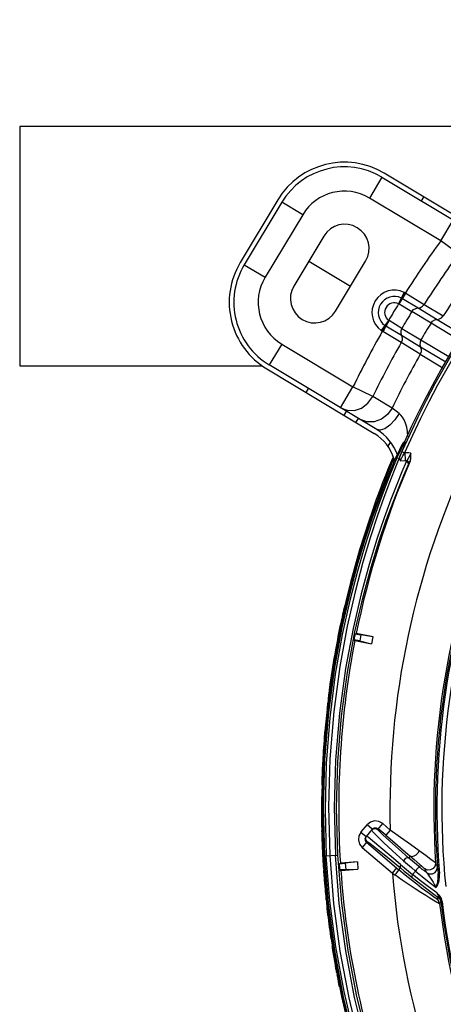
# Model space of a CAD drawing. Extents: x 40.7 to 137.4, y -250.8 to -221.5.
# Tile 30 of 256: x 56.232 to 56.338, y -237.632 to -237.385. Entities that reach past the tile are written whole.
import ezdxf

# ---------------------------------------------------------------- set-up
doc = ezdxf.new("R2010")
doc.units = 0
doc.header["$MEASUREMENT"] = 0
doc.layers.get('0').update_dxf_attribs({"linetype": 'CONTINUOUS'})

msp = doc.modelspace()

# ---------------------------------------------------------------- linework, layer by layer
at = {"color": 5}
for p, q in [((56.38804883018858, -237.4117719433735), (56.23196558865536, -237.4117719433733)), ((56.23196558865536, -237.4117719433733), (56.23196558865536, -237.4717719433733)), ((56.23196558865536, -237.4717719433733), (56.29278853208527, -237.4717719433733))]:
    msp.add_line(p, q, dxfattribs=at)
at = {"color": 6, "linetype": 'Continuous'}
for p, q in [((56.35046702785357, -237.4396947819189), (56.32349265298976, -237.4234869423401)), ((56.3228953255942, -237.4244810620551), (56.31975149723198, -237.4297132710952)), ((56.3228953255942, -237.4244810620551), (56.34986971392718, -237.4406889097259)), ((56.29677309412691, -237.4301488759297), (56.28734160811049, -237.4458455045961)), ((56.29776721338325, -237.430746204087), (56.28833572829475, -237.4464428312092)), ((56.30299942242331, -237.433890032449), (56.29776721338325, -237.430746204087)), ((56.33763937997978, -237.4404613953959), (56.31975149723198, -237.4297132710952)), ((56.33279685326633, -237.4304305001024), (56.33339418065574, -237.4294363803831)), ((56.30299942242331, -237.433890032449), (56.29356793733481, -237.4495866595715)), ((56.33763937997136, -237.4404613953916), (56.34078320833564, -237.4352291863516)), ((56.30833492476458, -237.4392322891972), (56.30078973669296, -237.4517895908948)), ((56.34211131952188, -237.4437181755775), (56.3376393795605, -237.4404613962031)), ((56.30456233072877, -237.445510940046), (56.31502674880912, -237.4517985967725)), ((56.31125415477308, -237.4580772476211), (56.31879934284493, -237.4455199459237)), ((56.28833572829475, -237.4464428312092), (56.29356793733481, -237.4495866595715)), ((56.32708943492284, -237.4562084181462), (56.3284859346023, -237.4533606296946)), ((56.32888714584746, -237.4535781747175), (56.32877236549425, -237.4535103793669)), ((56.3280623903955, -237.454931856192), (56.33196814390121, -237.4572630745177)), ((56.32888714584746, -237.4535781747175), (56.33351016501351, -237.4563691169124)), ((56.3272189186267, -237.4562751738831), (56.33042269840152, -237.4581809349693)), ((56.3352152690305, -237.4610601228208), (56.33042286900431, -237.4581808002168)), ((56.33196849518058, -237.4572631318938), (56.33676082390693, -237.4601426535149)), ((56.33351013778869, -237.4563691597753), (56.33830346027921, -237.4592496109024)), ((56.32458356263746, -237.4603790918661), (56.32272481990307, -237.4629491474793)), ((56.32788998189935, -237.4623960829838), (56.32470320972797, -237.4604620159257)), ((56.33676111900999, -237.4601428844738), (56.34321120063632, -237.4640425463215)), ((56.3229913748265, -237.4631315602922), (56.32310502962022, -237.4632010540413)), ((56.32385313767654, -237.4617994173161), (56.32299137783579, -237.4631315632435)), ((56.32773972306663, -237.4659727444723), (56.32310502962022, -237.4632010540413)), ((56.32780510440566, -237.4641915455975), (56.32391321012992, -237.4618371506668)), ((56.32788998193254, -237.4623960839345), (56.33268223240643, -237.4652758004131)), ((56.34232143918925, -237.4653582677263), (56.33521557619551, -237.4610603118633)), ((56.33259770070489, -237.4670713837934), (56.32780531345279, -237.4641918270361)), ((56.3326824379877, -237.4652761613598), (56.33965240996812, -237.4694364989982)), ((56.29774469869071, -237.4663387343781), (56.29460087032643, -237.4715709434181)), ((56.29774469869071, -237.4663387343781), (56.31563258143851, -237.4770868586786)), ((56.33253335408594, -237.4688526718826), (56.32773974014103, -237.4659727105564)), ((56.33893082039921, -237.4708531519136), (56.33259806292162, -237.4670715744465)), ((56.33253337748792, -237.4688526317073), (56.33820389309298, -237.4722802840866)), ((56.29400354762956, -237.4725650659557), (56.32097791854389, -237.4887729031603)), ((56.32157525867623, -237.4877787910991), (56.29460087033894, -237.4715709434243)), ((56.30390507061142, -237.4785145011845), (56.30450239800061, -237.4775203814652)), ((56.3124887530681, -237.4823190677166), (56.31563258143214, -237.4770868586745)), ((56.32060759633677, -237.4795063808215), (56.31563258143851, -237.4770868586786)), ((56.32542401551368, -237.4823868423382), (56.32060758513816, -237.4795063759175)), ((56.31248874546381, -237.4823190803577), (56.31418761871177, -237.4829582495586)), ((56.31338230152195, -237.4842089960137), (56.31397962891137, -237.4832148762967)), ((56.31637494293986, -237.4860071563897), (56.31697227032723, -237.4850130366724)), ((56.3250417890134, -237.490901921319), (56.32439175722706, -237.4919837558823)), ((56.32725299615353, -237.4930107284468), (56.32624323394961, -237.4951473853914)), ((56.32651679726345, -237.4945702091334), (56.32735927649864, -237.4927928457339)), ((56.32667028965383, -237.4949446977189), (56.32777790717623, -237.4925476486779)), ((56.32724050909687, -237.4930371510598), (56.3271120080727, -237.4932849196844)), ((56.32735927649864, -237.4927928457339), (56.32738437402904, -237.4927422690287)), ((56.32822576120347, -237.4924614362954), (56.32738279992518, -237.494568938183)), ((56.32738437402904, -237.4927422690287), (56.32805473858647, -237.4914874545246)), ((56.32777790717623, -237.4925476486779), (56.32845906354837, -237.4912397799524)), ((56.328250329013, -237.491143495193), (56.32788815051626, -237.4917884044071)), ((56.32805473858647, -237.4914874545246), (56.32825754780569, -237.4911309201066)), ((56.32869336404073, -237.4912328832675), (56.32822576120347, -237.4924614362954)), ((56.32842007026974, -237.4909622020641), (56.32825848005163, -237.491129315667)), ((56.32865482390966, -237.4908877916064), (56.32842007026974, -237.4909622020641)), ((56.32845906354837, -237.4912397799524), (56.3286528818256, -237.4908878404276)), ((56.32875051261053, -237.4908827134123), (56.32861391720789, -237.4908898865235)), ((56.32877871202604, -237.4908812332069), (56.32869336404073, -237.4912328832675)), ((56.325537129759, -237.4950171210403), (56.32504180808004, -237.4962108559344)), ((56.325386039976, -237.4963368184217), (56.32587488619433, -237.495158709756)), ((56.32556717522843, -237.4949417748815), (56.325537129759, -237.4950171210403)), ((56.32590441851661, -237.4950846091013), (56.32556717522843, -237.4949417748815)), ((56.32667029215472, -237.4949446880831), (56.3257566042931, -237.4971078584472)), ((56.32587488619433, -237.495158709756), (56.32590441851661, -237.4950846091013)), ((56.32610876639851, -237.4954502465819), (56.32624273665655, -237.4951475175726)), ((56.32648865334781, -237.494629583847), (56.32693201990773, -237.4936559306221)), ((56.32667028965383, -237.4949446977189), (56.32724341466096, -237.4949146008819)), ((56.3271120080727, -237.4932849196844), (56.32669744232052, -237.4941862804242)), ((56.32705829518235, -237.4953765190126), (56.32696831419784, -237.4955895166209)), ((56.32724340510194, -237.494914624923), (56.32705829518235, -237.4953765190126)), ((56.32738279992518, -237.494568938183), (56.32724341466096, -237.4949146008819)), ((56.32738318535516, -237.4945665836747), (56.32755208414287, -237.4941683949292)), ((56.32791637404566, -237.4933241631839), (56.32858782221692, -237.4936171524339)), ((56.32816253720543, -237.4943605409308), (56.32861269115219, -237.4935821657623)), ((56.32861269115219, -237.4935821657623), (56.32871522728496, -237.4955386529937)), ((56.32946409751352, -237.4950626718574), (56.32914416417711, -237.4956128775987)), ((56.32472227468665, -237.496987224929), (56.32430986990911, -237.4980002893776)), ((56.32466137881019, -237.4981079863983), (56.32507029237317, -237.4971038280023)), ((56.3257566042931, -237.4971078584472), (56.32466520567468, -237.4997883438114)), ((56.32504180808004, -237.4962108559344), (56.32472227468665, -237.496987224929)), ((56.32584657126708, -237.4960542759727), (56.32478837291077, -237.4985752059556)), ((56.32507029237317, -237.4971038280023), (56.325386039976, -237.4963368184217)), ((56.32696831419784, -237.4955895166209), (56.32596861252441, -237.4980369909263)), ((56.32748099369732, -237.4956034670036), (56.32871522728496, -237.4955386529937)), ((56.32898220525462, -237.495863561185), (56.32789014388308, -237.4984093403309)), ((56.32925503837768, -237.4959568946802), (56.32898219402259, -237.4958633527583)), ((56.32956901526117, -237.4965759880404), (56.32967109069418, -237.4963490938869)), ((56.329961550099, -237.4956998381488), (56.32967109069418, -237.4963490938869)), ((56.32430986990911, -237.4980002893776), (56.32378933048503, -237.4992983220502)), ((56.32414512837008, -237.4993947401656), (56.32466137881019, -237.4981079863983)), ((56.3149859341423, -237.5261975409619), (56.31381890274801, -237.5309041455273)), ((56.31381890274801, -237.5309041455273), (56.31266417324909, -237.5360520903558)), ((56.31483141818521, -237.5306614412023), (56.3129462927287, -237.5392382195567)), ((56.31304602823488, -237.5360170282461), (56.31419952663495, -237.5308862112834)), ((56.31285226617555, -237.537419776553), (56.31099192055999, -237.5474751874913)), ((56.31266417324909, -237.5360520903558), (56.31154163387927, -237.5416985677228)), ((56.31192599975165, -237.5416348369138), (56.31304602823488, -237.5360170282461)), ((56.3129462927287, -237.5392382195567), (56.31119452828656, -237.5491969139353)), ((56.31613290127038, -237.5390323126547), (56.31645537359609, -237.538943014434)), ((56.31613290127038, -237.5390323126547), (56.3176336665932, -237.5393238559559)), ((56.32065813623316, -237.5397594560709), (56.31645537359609, -237.538943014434)), ((56.3176336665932, -237.5393238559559), (56.31734134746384, -237.5408286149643)), ((56.32065204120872, -237.5397908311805), (56.3176336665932, -237.5393238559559)), ((56.32065204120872, -237.5397908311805), (56.3203150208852, -237.5415256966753)), ((56.31154163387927, -237.5416985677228), (56.31047264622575, -237.5479455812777)), ((56.31085920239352, -237.5478448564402), (56.31192599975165, -237.5416348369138)), ((56.31583435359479, -237.5405358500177), (56.31609871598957, -237.5407391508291)), ((56.31734134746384, -237.5408286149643), (56.31583435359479, -237.5405358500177)), ((56.31609871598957, -237.5407391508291), (56.32030892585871, -237.5415570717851)), ((56.31734134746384, -237.5408286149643), (56.32031502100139, -237.5415256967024)), ((56.31047264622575, -237.5479455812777), (56.30949396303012, -237.5548945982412)), ((56.3098797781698, -237.5547614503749), (56.31085920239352, -237.5478448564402)), ((56.3090362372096, -237.562556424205), (56.3098797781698, -237.5547614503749)), ((56.30949396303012, -237.5548945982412), (56.30866587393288, -237.5625853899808)), ((56.3089799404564, -237.5591003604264), (56.30897901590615, -237.5591101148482)), ((56.30866587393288, -237.5625853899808), (56.30807414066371, -237.5708013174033)), ((56.30843650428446, -237.570883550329), (56.3090362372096, -237.562556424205)), ((56.30807414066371, -237.5708013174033), (56.30777819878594, -237.5792865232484)), ((56.3081439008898, -237.5793233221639), (56.30843650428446, -237.570883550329)), ((56.30848718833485, -237.5706387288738), (56.30814430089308, -237.5827762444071)), ((56.3078176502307, -237.5758900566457), (56.30780102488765, -237.5765148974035)), ((56.30777819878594, -237.5792865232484), (56.30780359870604, -237.587877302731)), ((56.30816928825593, -237.587848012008), (56.3081439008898, -237.5793233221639)), ((56.30814430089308, -237.5827762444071), (56.30845112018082, -237.5947330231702)), ((56.30771137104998, -237.5858453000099), (56.30772511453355, -237.5866322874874)), ((56.30772048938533, -237.5854978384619), (56.30772311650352, -237.5858451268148)), ((56.30780359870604, -237.587877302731), (56.30815323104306, -237.59641934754)), ((56.3085188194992, -237.5963974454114), (56.30816928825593, -237.587848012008)), ((56.3085188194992, -237.5963974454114), (56.30815323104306, -237.59641934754)), ((56.30815323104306, -237.59641934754), (56.30882838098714, -237.6049669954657)), ((56.30845071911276, -237.594733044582), (56.31182076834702, -237.5945563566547)), ((56.30919011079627, -237.6049030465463), (56.3085188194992, -237.5963974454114)), ((56.30982319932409, -237.6060436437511), (56.30893838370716, -237.5947077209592)), ((56.31217044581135, -237.5967252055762), (56.31245881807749, -237.5965554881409)), ((56.31217044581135, -237.5967252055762), (56.31369553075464, -237.5966183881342)), ((56.31672968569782, -237.5962563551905), (56.31245881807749, -237.5965554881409)), ((56.31673191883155, -237.5962882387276), (56.31369553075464, -237.5966183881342)), ((56.31369553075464, -237.5966183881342), (56.31380263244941, -237.5981475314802)), ((56.31673191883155, -237.5962882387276), (56.31685539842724, -237.5980512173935)), ((56.31380263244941, -237.5981475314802), (56.31227121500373, -237.5982547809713)), ((56.31227121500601, -237.5982547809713), (56.3125791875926, -237.5983827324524)), ((56.3125791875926, -237.5983827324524), (56.31685763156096, -237.5980831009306)), ((56.31380263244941, -237.5981475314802), (56.3168553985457, -237.5980512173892)), ((56.30867615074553, -237.6038291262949), (56.30870699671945, -237.6041749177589)), ((56.30869535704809, -237.6041760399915), (56.30877294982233, -237.6049585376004)), ((56.30882838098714, -237.6049669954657), (56.30982320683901, -237.6134512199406)), ((56.31018817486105, -237.6134169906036), (56.30919011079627, -237.6049030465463)), ((56.30982320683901, -237.6134512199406), (56.31112438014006, -237.6218128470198)), ((56.31149193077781, -237.6217885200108), (56.31018817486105, -237.6134169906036)), ((56.31112438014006, -237.6218128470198), (56.31271782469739, -237.6300258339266)), ((56.31305697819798, -237.6298601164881), (56.31149193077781, -237.6217885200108)), ((56.31271782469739, -237.6300258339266), (56.31448934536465, -237.6376764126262)), ((56.31479428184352, -237.6373856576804), (56.31305697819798, -237.6298601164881))]:
    msp.add_line(p, q, dxfattribs=at)
at = {"color": 155}
for p, q in [((56.31765396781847, -237.5887040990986), (56.31923517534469, -237.5869155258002)), ((56.32304788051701, -237.5866331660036), (56.32179678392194, -237.5881055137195)), ((56.32311197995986, -237.586656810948), (56.32496334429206, -237.5883091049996)), ((56.31762947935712, -237.5887677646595), (56.31893191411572, -237.5898744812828)), ((56.32047819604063, -237.5880547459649), (56.31893191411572, -237.5898744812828)), ((56.32047819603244, -237.5880547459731), (56.31917576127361, -237.5869480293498)), ((56.32059724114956, -237.5886875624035), (56.32033416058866, -237.5882241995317)), ((56.32033418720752, -237.5882242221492), (56.3207927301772, -237.5879131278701)), ((56.32047819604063, -237.5880547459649), (56.32092056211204, -237.5877490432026)), ((56.32092056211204, -237.5877490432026), (56.32145611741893, -237.5877054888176)), ((56.32145611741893, -237.5877054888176), (56.32194133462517, -237.587935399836)), ((56.32385837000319, -237.5895643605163), (56.32194133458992, -237.5879353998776)), ((56.32496491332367, -237.588262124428), (56.32385837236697, -237.5895643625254)), ((56.31918363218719, -237.5911807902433), (56.31794375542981, -237.5926399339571)), ((56.31870162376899, -237.5903603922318), (56.31893191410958, -237.5898744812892)), ((56.31874508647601, -237.5908959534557), (56.31870162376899, -237.5903603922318)), ((56.31905030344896, -237.591337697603), (56.31874508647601, -237.5908959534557)), ((56.31905030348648, -237.5913376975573), (56.32717215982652, -237.5982387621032)), ((56.3194494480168, -237.5900459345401), (56.31906469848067, -237.5897182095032)), ((56.32054581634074, -237.5909741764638), (56.3194494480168, -237.5900459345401)), ((56.31794364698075, -237.5926398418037), (56.32552368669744, -237.599080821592)), ((56.32967480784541, -237.5952935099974), (56.33003857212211, -237.5948654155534)), ((56.33099785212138, -237.5956943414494), (56.33242701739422, -237.5969207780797)), ((56.33682298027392, -237.5975004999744), (56.33637675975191, -237.5965135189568)), ((56.32552368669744, -237.59908082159), (56.32663023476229, -237.5977785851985)), ((56.32552368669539, -237.59908082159), (56.32615779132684, -237.5995336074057)), ((56.32717215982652, -237.5982387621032), (56.32755399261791, -237.5977894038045)), ((56.33056244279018, -237.5994055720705), (56.33130874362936, -237.5985588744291)), ((56.33360147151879, -237.5979625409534), (56.33405548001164, -237.5989643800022)), ((56.33689266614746, -237.5981096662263), (56.33699803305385, -237.5992190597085)), ((56.33735142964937, -237.5991897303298), (56.33699803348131, -237.5992190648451)), ((56.33257030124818, -237.600986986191), (56.33056244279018, -237.5994055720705)), ((56.33483332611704, -237.6035475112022), (56.33702872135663, -237.605168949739)), ((56.33674098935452, -237.6041910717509), (56.336654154, -237.6040612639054)), ((56.33677688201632, -237.6041687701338), (56.33665700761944, -237.6040635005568)), ((56.33703029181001, -237.6051700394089), (56.33667038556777, -237.6055753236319)), ((56.33735108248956, -237.6067440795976), (56.33771057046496, -237.6063404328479)), ((56.33799663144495, -237.6061614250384), (56.33770337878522, -237.6061963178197))]:
    msp.add_line(p, q, dxfattribs=at)
at = {"color": 6, "linetype": 'Continuous'}
for points in [[(56.32806397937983, -237.4549278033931), (56.32824403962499, -237.4545642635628), (56.32849369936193, -237.4540687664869), (56.32877236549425, -237.4535103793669)], [(56.32877236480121, -237.4535103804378), (56.32867774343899, -237.4534587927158), (56.32858223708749, -237.4534088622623), (56.32848585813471, -237.4533605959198)], [(56.32721890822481, -237.4562751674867), (56.32754209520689, -237.4557444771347), (56.32783455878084, -237.4552785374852), (56.3280623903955, -237.454931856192)], [(56.32778786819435, -237.4547846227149), (56.32788007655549, -237.4548311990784), (56.32797141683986, -237.4548802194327), (56.32806226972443, -237.4549320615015)], [(56.32806168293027, -237.4549313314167), (56.3282792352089, -237.4545854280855), (56.32856597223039, -237.4541156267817), (56.32888745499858, -237.4535783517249)], [(56.32708952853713, -237.4562084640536), (56.32713297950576, -237.4562286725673), (56.32717610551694, -237.4562509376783), (56.3272189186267, -237.4562751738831)], [(56.33042286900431, -237.4581808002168), (56.33083376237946, -237.457700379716), (56.3313681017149, -237.4573806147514), (56.33196849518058, -237.4572631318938)], [(56.3319683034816, -237.4572631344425), (56.33255704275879, -237.4571521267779), (56.33309228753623, -237.4568418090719), (56.33351013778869, -237.4563691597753)], [(56.32470332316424, -237.4604620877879), (56.32438368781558, -237.4610012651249), (56.32410959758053, -237.4614782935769), (56.32391333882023, -237.4618369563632)], [(56.32470320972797, -237.4604620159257), (56.32466168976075, -237.4604355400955), (56.32462178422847, -237.460407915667), (56.3245835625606, -237.4603790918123)], [(56.3352152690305, -237.4610601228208), (56.33562649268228, -237.4605796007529), (56.33616108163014, -237.4602599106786), (56.33676082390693, -237.4601426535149)], [(56.33676120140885, -237.4601426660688), (56.33735049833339, -237.4600322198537), (56.33788578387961, -237.4597222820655), (56.33830346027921, -237.4592496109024)], [(56.32272481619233, -237.4629491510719), (56.32281260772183, -237.4630114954), (56.32290147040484, -237.4630723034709), (56.32299137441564, -237.4631315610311)], [(56.32388351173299, -237.4618183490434), (56.3237099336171, -237.462191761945), (56.32342923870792, -237.4626647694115), (56.32310473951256, -237.4632008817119)], [(56.32391333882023, -237.4618369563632), (56.3238183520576, -237.4617770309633), (56.32373245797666, -237.4617193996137), (56.32365420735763, -237.4616641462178)], [(56.32788998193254, -237.4623960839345), (56.32765865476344, -237.4629846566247), (56.32762718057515, -237.4636065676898), (56.32780531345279, -237.4641918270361)], [(56.32780517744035, -237.4641915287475), (56.32798409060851, -237.4647638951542), (56.32796137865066, -237.4653821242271), (56.32773974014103, -237.4659727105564)], [(56.33268223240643, -237.4652758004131), (56.33245090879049, -237.4658646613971), (56.33241960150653, -237.4664866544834), (56.33259770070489, -237.4670713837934)], [(56.33259779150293, -237.4670715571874), (56.33277742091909, -237.4676441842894), (56.33275485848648, -237.4682621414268), (56.33253335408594, -237.4688526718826)], [(56.31418761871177, -237.4829582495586), (56.31597659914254, -237.4829785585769), (56.31777464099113, -237.4823879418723), (56.31939050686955, -237.4811969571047), (56.32060758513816, -237.4795063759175)], [(56.32542401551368, -237.4823868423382), (56.32426893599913, -237.4840188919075), (56.32276260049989, -237.4851839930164), (56.32097740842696, -237.4858368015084), (56.31908031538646, -237.4858633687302), (56.31730007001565, -237.4852100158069)], [(56.3272094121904, -237.4837452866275), (56.32648110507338, -237.4831897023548), (56.32542398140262, -237.4823868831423)], [(56.32720938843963, -237.4837452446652), (56.32611459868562, -237.4853616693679), (56.32487852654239, -237.4866840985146), (56.3236271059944, -237.4875799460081), (56.32248711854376, -237.487958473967), (56.32157516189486, -237.4877786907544)], [(56.32940278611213, -237.4895589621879), (56.32940286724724, -237.4895374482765), (56.32930846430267, -237.4882825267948), (56.3291205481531, -237.4871659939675), (56.32884684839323, -237.4861893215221), (56.32849822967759, -237.4853587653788), (56.32809487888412, -237.4846797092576), (56.32765825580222, -237.4841476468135), (56.3272094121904, -237.4837452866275)], [(56.32583977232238, -237.4960690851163), (56.32597577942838, -237.4957547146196), (56.32610876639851, -237.4954502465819)], [(56.32624273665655, -237.4951475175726), (56.32632467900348, -237.4950355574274), (56.32647677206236, -237.4949569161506), (56.32667029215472, -237.4949446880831)], [(56.32738253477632, -237.4945638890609), (56.32731685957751, -237.4948780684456), (56.32735276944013, -237.495227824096), (56.32748099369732, -237.4956034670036)], [(56.32748099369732, -237.4956034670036), (56.32779193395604, -237.4950274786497), (56.32816253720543, -237.4943605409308)], [(56.32755208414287, -237.4941683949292), (56.32772919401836, -237.493755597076), (56.32791634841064, -237.4933242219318)], [(56.33015819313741, -237.4937404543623), (56.32960702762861, -237.4936538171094), (56.32909062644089, -237.4936142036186), (56.32859175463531, -237.4936078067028)], [(56.33015819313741, -237.4937404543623), (56.32980405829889, -237.4944302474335), (56.32946409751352, -237.4950626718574)], [(56.32996148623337, -237.4957000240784), (56.3301218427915, -237.4951172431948), (56.33017256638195, -237.4944619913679), (56.33015819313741, -237.4937404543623)], [(56.311821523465, -237.5945563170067), (56.31152140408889, -237.5827824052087), (56.31184989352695, -237.5711350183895), (56.31278170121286, -237.559690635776), (56.31425923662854, -237.548660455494), (56.3161334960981, -237.5385069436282), (56.31815589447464, -237.5297563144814), (56.32018957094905, -237.5222902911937), (56.32215667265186, -237.515922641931), (56.323999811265, -237.5105216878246), (56.32568242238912, -237.5059721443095), (56.32718132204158, -237.5021782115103), (56.32848100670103, -237.4990643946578), (56.32956901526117, -237.4965759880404)], [(56.32871536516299, -237.4955386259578), (56.32885975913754, -237.4955549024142), (56.32900293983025, -237.4955809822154), (56.32914416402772, -237.4956128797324)], [(56.32871536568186, -237.495538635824), (56.32879006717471, -237.4956464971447), (56.32888326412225, -237.495757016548), (56.32898220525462, -237.495863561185)], [(56.32914416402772, -237.4956128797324), (56.32909189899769, -237.4956920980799), (56.32903783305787, -237.4957757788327), (56.32898220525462, -237.4958635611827)], [(56.32914413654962, -237.4956132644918), (56.32940213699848, -237.4957158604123), (56.3295982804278, -237.4958985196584), (56.32969470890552, -237.4961244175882), (56.32967108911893, -237.4963490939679)], [(56.32956901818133, -237.4965759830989), (56.32958398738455, -237.4963562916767), (56.32947073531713, -237.4961341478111), (56.32925503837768, -237.4959568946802)], [(56.32596861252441, -237.4980369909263), (56.32476776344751, -237.5011102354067), (56.32335886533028, -237.5048667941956), (56.32176128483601, -237.5093764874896), (56.32000006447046, -237.5147343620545), (56.31810714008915, -237.5210552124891), (56.31613715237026, -237.5284692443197), (56.31416951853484, -237.5371349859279), (56.31231678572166, -237.5472636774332), (56.31080606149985, -237.5585533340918), (56.30983949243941, -237.5703978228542), (56.30949696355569, -237.5824790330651), (56.30980504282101, -237.5946622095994)], [(56.32789014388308, -237.4984093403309), (56.32660049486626, -237.5015471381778), (56.32511644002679, -237.5053485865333), (56.32344997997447, -237.5098942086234), (56.32162299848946, -237.5152791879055), (56.31967164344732, -237.521614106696), (56.31765179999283, -237.5290259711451), (56.31564166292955, -237.5376804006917), (56.31375841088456, -237.5477678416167), (56.31223086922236, -237.5589771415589), (56.31125611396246, -237.5707047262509), (56.31090974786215, -237.5826204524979), (56.31121204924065, -237.5945883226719)], [(56.32478837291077, -237.4985752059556), (56.32353749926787, -237.5016665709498), (56.3220978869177, -237.5054156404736), (56.32047928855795, -237.509902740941), (56.31870295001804, -237.5152211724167), (56.31680107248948, -237.5214856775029), (56.31482523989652, -237.5288300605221), (56.31285226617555, -237.537419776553)], [(56.31419952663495, -237.5308862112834), (56.31536444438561, -237.5261970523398), (56.31652270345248, -237.5219126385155), (56.31766479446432, -237.5179840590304), (56.3187781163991, -237.5143887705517), (56.31984946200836, -237.5111146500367), (56.32087161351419, -237.5081381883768), (56.32183772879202, -237.5054417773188), (56.32273043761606, -237.5030408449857), (56.32350614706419, -237.5010188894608), (56.32414512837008, -237.4993947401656)], [(56.32466520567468, -237.4997883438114), (56.32339109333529, -237.5030436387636), (56.32194369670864, -237.5069376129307), (56.3203366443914, -237.5115444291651), (56.31859042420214, -237.5169573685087), (56.31673779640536, -237.5232880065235), (56.31483141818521, -237.5306614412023)], [(56.32378933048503, -237.4992983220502), (56.32314415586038, -237.5009392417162), (56.32236923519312, -237.5029605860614), (56.32147891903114, -237.5053566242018), (56.32051046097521, -237.5080612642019), (56.31948406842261, -237.5110523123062), (56.31840864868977, -237.5143419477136), (56.31729343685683, -237.5179472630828), (56.31614861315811, -237.5218901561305), (56.3149859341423, -237.5261975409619)], [(56.31099192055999, -237.5474751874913), (56.30946278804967, -237.5587870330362), (56.30848718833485, -237.5706387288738)], [(56.31119452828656, -237.5491969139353), (56.30979701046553, -237.5601559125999), (56.30892293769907, -237.571535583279), (56.30863074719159, -237.583178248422), (56.30893838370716, -237.5947077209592)], [(56.30789766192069, -237.5735067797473), (56.30786819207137, -237.5743011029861), (56.30784152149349, -237.5750955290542), (56.3078176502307, -237.5758900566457)], [(56.30845111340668, -237.5947330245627), (56.30938556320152, -237.6065355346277), (56.31098495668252, -237.6185321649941)], [(56.30980504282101, -237.5946622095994), (56.3107601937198, -237.606707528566), (56.31236464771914, -237.618690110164), (56.31455533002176, -237.630337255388), (56.31721410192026, -237.641338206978), (56.32011251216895, -237.6512329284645), (56.32300442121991, -237.6597429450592), (56.3257540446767, -237.6669528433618), (56.32830797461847, -237.6730653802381), (56.33062439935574, -237.6782182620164), (56.33268666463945, -237.6825382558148), (56.33448203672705, -237.6861285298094), (56.33599891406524, -237.6890610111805)], [(56.33809846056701, -237.6889018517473), (56.33651348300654, -237.6859819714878), (56.33465377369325, -237.6824078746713), (56.33252406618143, -237.6781001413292), (56.33013696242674, -237.6729625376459), (56.32751612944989, -237.6668780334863), (56.32469960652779, -237.6596995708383), (56.32174497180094, -237.6512342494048), (56.31877304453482, -237.6413404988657), (56.31604017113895, -237.6302856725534), (56.31380205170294, -237.6186099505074), (56.31218054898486, -237.6066678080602), (56.31121200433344, -237.5945883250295)], [(56.33992058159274, -237.6904605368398), (56.33860362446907, -237.6881576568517), (56.33701580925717, -237.6852708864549), (56.33515522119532, -237.6817314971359), (56.33302854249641, -237.67746344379), (56.33064681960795, -237.6723677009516), (56.32803333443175, -237.6663268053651), (56.32523115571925, -237.6592078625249), (56.32229418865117, -237.650813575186), (56.31933823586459, -237.6409910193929), (56.31662180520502, -237.630017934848), (56.31440227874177, -237.6184571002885), (56.31278849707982, -237.6065969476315), (56.311821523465, -237.5945563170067)], [(56.33588758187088, -237.6900105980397), (56.33452079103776, -237.6874588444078), (56.3329114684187, -237.6843521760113), (56.33106174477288, -237.6806261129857), (56.32897756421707, -237.6762049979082), (56.32666968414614, -237.6709935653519), (56.32415906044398, -237.6648765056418), (56.32148498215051, -237.6577221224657), (56.31870817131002, -237.6493691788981), (56.31591477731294, -237.6396018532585), (56.31337732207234, -237.6288180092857), (56.31132341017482, -237.6175846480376), (56.30982319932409, -237.6060436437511)], [(56.31098495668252, -237.6185321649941), (56.31319146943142, -237.6302342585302), (56.31586286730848, -237.6412259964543), (56.31875010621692, -237.6510184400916), (56.32160512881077, -237.6593664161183), (56.32434430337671, -237.6664992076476), (56.32690540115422, -237.6725771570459), (56.32924489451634, -237.6777244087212), (56.33134119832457, -237.6820569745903), (56.33318140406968, -237.6856682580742), (56.33476217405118, -237.6886372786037)]]:
    msp.add_lwpolyline(points, dxfattribs=at)
at = {"color": 155}
for points in [[(56.32311197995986, -237.586656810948), (56.3221029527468, -237.5861092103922), (56.3210466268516, -237.5859887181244), (56.32002365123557, -237.5862783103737), (56.31923517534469, -237.5869155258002)], [(56.31765396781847, -237.5887040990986), (56.31710540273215, -237.5897126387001), (56.31698472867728, -237.5907689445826), (56.31727414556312, -237.5917919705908), (56.31794364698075, -237.5926398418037)], [(56.32833861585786, -237.5959939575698), (56.32558327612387, -237.5935180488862), (56.3232579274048, -237.5913687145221), (56.32158117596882, -237.5897438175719), (56.32059724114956, -237.5886875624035)], [(56.3207927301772, -237.5879131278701), (56.32131791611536, -237.5878766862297), (56.32179678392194, -237.5881055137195)], [(56.32967480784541, -237.5952935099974), (56.32705179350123, -237.5929954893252), (56.32479376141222, -237.5909877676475), (56.32312563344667, -237.5894677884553), (56.3221134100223, -237.5884956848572), (56.32179678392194, -237.5881055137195)], [(56.33223876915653, -237.5935056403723), (56.33006205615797, -237.5919285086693), (56.3275631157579, -237.5901273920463), (56.32496491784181, -237.5882621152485)], [(56.31918363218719, -237.5911807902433), (56.31887398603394, -237.5907266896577), (56.31883669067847, -237.5901931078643), (56.31906470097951, -237.5897182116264)], [(56.31918363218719, -237.5911807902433), (56.31985344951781, -237.5915952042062), (56.32154306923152, -237.5928943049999), (56.32426785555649, -237.5950872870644), (56.32755399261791, -237.5977894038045)], [(56.32755883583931, -237.596911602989), (56.32474685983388, -237.5945296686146), (56.32054581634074, -237.5909741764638)], [(56.32385837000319, -237.5895643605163), (56.32612699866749, -237.5914981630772), (56.32825314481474, -237.5933223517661), (56.33099785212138, -237.5956943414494)], [(56.33223886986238, -237.59350563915), (56.33187328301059, -237.5940648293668), (56.33139298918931, -237.5945417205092), (56.33087397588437, -237.5948624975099), (56.33039735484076, -237.5949770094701), (56.33003857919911, -237.594865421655)], [(56.33637692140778, -237.5965133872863), (56.33603991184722, -237.5962476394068), (56.33518586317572, -237.5956270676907), (56.33396913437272, -237.5947547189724), (56.33223876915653, -237.5935056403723)], [(56.32833861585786, -237.5959939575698), (56.32929034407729, -237.5968321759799), (56.33028149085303, -237.5976881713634), (56.33130814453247, -237.5985583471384)], [(56.32967463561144, -237.5952935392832), (56.32937751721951, -237.5952093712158), (56.32899010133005, -237.5953309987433), (56.32862539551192, -237.5956109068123), (56.32833905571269, -237.5959938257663)], [(56.33252182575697, -237.5977102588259), (56.33153337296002, -237.5968853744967), (56.3305833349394, -237.5960785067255), (56.32967478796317, -237.5952934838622)], [(56.33637675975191, -237.5965135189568), (56.33624963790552, -237.5972845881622), (56.33579020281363, -237.5979203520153), (56.33509600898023, -237.5982841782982), (56.3343100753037, -237.5982997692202), (56.33360147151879, -237.5979625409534)], [(56.32615779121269, -237.5995336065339), (56.32655425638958, -237.5990579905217), (56.3268802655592, -237.5986528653), (56.32710095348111, -237.5983610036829), (56.32717217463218, -237.5982387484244)], [(56.33027040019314, -237.6007981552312), (56.32876838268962, -237.5995748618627), (56.32717226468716, -237.5982386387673)], [(56.32755910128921, -237.5969115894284), (56.32743137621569, -237.5972688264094), (56.32743146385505, -237.5975725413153), (56.3275540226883, -237.5977894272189)], [(56.32755409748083, -237.5977892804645), (56.32848641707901, -237.5985578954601), (56.32945895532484, -237.5993506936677), (56.33046855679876, -237.6001638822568)], [(56.32755883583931, -237.596911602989), (56.3285246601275, -237.5977248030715), (56.32952693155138, -237.598557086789), (56.33056157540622, -237.5994048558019)], [(56.33252176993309, -237.5977102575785), (56.33227810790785, -237.5976825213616), (56.33193389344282, -237.5978558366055), (56.33159213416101, -237.5981677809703), (56.33130815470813, -237.5985582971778)], [(56.33130874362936, -237.5985588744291), (56.33302560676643, -237.599958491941), (56.33476084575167, -237.6013362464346), (56.33651406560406, -237.6026920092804)], [(56.33242701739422, -237.5969207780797), (56.33291586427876, -237.5973418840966), (56.33326828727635, -237.5976498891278), (56.33349316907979, -237.5978534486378), (56.33360150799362, -237.5979623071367)], [(56.33405551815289, -237.5989641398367), (56.33354368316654, -237.59854893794), (56.33303244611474, -237.5981309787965), (56.33252182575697, -237.5977102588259)], [(56.33405548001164, -237.5989643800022), (56.33476652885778, -237.5992981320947), (56.33555114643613, -237.5992787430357), (56.33624172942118, -237.5989133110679), (56.33669902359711, -237.5982755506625), (56.33682298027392, -237.5975004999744)], [(56.33405555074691, -237.5989640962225), (56.33421054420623, -237.599121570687), (56.33439759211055, -237.5993489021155), (56.33461067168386, -237.5996329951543), (56.334849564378, -237.5999716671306), (56.33511871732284, -237.6003713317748), (56.33542405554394, -237.6008444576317), (56.33576375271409, -237.6013920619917), (56.33613117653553, -237.6020107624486), (56.33651172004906, -237.6026902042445)], [(56.33651167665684, -237.6026902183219), (56.33657489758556, -237.6025106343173), (56.33663881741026, -237.6023123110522), (56.336703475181, -237.6020932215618), (56.33676781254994, -237.6018505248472), (56.33683045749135, -237.6015811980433), (56.33688957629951, -237.6012820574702), (56.33694251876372, -237.6009505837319), (56.33698575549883, -237.60058419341), (56.33701467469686, -237.6001787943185), (56.33702242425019, -237.5997235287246), (56.33699803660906, -237.5992190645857)], [(56.33651406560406, -237.6026920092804), (56.33662188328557, -237.6025345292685), (56.3367304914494, -237.6023555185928), (56.33683820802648, -237.6021511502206), (56.33694396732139, -237.6019183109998), (56.33704605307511, -237.6016537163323), (56.33714189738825, -237.6013540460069), (56.33722797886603, -237.6010158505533), (56.33729971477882, -237.6006345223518), (56.33735069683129, -237.6002054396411), (56.33737195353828, -237.5997247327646), (56.33735273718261, -237.5991904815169)], [(56.33682312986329, -237.5974998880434), (56.336836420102, -237.5975786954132), (56.33685924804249, -237.5977787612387), (56.33689266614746, -237.5981096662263)], [(56.33577495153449, -237.6058624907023), (56.33493882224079, -237.6053583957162), (56.3339124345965, -237.6047254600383), (56.33268985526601, -237.603952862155), (56.33127606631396, -237.6030375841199), (56.32969106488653, -237.6019838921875), (56.32797068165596, -237.6008082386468), (56.32615779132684, -237.5995336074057)], [(56.33593737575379, -237.6050970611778), (56.33540987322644, -237.60472366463), (56.33472858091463, -237.6042298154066), (56.33388001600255, -237.6036013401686), (56.33284964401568, -237.6028215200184), (56.33164120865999, -237.601885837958), (56.33027040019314, -237.6007981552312)], [(56.33056157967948, -237.5994047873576), (56.33042495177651, -237.5997229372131), (56.3303910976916, -237.5999891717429), (56.33046867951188, -237.6001637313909)], [(56.33046855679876, -237.6001638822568), (56.33264617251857, -237.6018792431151), (56.33483332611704, -237.6035475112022)], [(56.33665700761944, -237.6040635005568), (56.33460202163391, -237.6025396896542), (56.33257030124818, -237.600986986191)], [(56.3366542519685, -237.6040612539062), (56.3367513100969, -237.6042403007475), (56.33683872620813, -237.6044070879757), (56.33691681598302, -237.6045623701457), (56.33698510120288, -237.6047055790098), (56.33704301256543, -237.6048363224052), (56.33708902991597, -237.6049524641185), (56.33712050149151, -237.6050488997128), (56.33713625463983, -237.6051231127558), (56.33713533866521, -237.6051740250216), (56.33711638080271, -237.6051991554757), (56.33707921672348, -237.605196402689), (56.33702882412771, -237.6051688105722)], [(56.33770339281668, -237.6061963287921), (56.3376475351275, -237.6058993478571), (56.3375558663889, -237.6056198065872), (56.33743977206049, -237.6053652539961), (56.33731134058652, -237.6051314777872), (56.33718059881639, -237.6049082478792), (56.33705287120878, -237.604694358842), (56.33693543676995, -237.6045017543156), (56.33683253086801, -237.6043364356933), (56.33674098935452, -237.6041910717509)], [(56.33800037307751, -237.606164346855), (56.33792854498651, -237.6057919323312), (56.33781484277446, -237.6054603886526), (56.33767088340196, -237.605172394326), (56.33750942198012, -237.6049292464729), (56.33734449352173, -237.6047280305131), (56.33718646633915, -237.6045598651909), (56.33703907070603, -237.6044146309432), (56.33690275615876, -237.6042857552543), (56.33677688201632, -237.6041687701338)], [(56.33735108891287, -237.6067440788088), (56.33721026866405, -237.6066813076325), (56.33690527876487, -237.6065168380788), (56.33642862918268, -237.6062464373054), (56.33577495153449, -237.6058624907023)], [(56.33667035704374, -237.6055753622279), (56.3365586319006, -237.6055144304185), (56.33631746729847, -237.6053577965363), (56.33593737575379, -237.6050970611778)], [(56.33735108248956, -237.6067440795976), (56.3372359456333, -237.6063012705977), (56.33700441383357, -237.6059012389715), (56.33667038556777, -237.6055753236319)], [(56.33703029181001, -237.6051700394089), (56.33735921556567, -237.6054901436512), (56.33759238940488, -237.6058892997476), (56.33771057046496, -237.6063404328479)], [(56.33770337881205, -237.6061963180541), (56.33770942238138, -237.6062733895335), (56.33771186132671, -237.6063216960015), (56.33771058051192, -237.6063404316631)]]:
    msp.add_lwpolyline(points, dxfattribs=at)
at = {"color": 6, "linetype": 'Continuous'}
for centre, radius, start, end in [((56.53326218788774, -237.5829276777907), 0.224043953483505, 117.9101323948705, 156.4257628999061), ((56.53326218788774, -237.5829276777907), 0.223311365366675, 117.9100754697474, 156.4231452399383), ((56.53326218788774, -237.5829276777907), 0.2244575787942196, 121.1648444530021, 155.7762028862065), ((56.31346384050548, -237.4401776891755), 0.01947198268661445, 58.99999999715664, 148.9999999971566), ((56.31346384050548, -237.4401776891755), 0.01831220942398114, 58.99999999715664, 148.9999999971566), ((56.31346384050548, -237.4401776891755), 0.01220813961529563, 58.99999999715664, 148.9999999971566), ((56.31356713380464, -237.4423761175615), 0.006104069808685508, 329.000000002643, 148.9999999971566), ((56.53326218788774, -237.5829276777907), 0.2420019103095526, 143.935260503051, 147.671142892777), ((56.30403235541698, -237.4558743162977), 0.01947198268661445, 149.000016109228, 239.0000161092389), ((56.53326218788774, -237.5829276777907), 0.2364697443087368, 143.9352604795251, 147.6425374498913), ((56.30403235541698, -237.4558743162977), 0.01831220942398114, 148.9999999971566, 238.9999999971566), ((56.53326218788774, -237.5829276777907), 0.2308791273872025, 143.8151677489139, 147.6097558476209), ((56.30403235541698, -237.4558743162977), 0.01220813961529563, 149.000000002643, 238.9999999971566), ((56.30602194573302, -237.4549334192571), 0.006104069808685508, 149.000000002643, 328.9999999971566), ((56.32601438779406, -237.4584006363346), 0.005613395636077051, 63.87818440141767, 234.1248369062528), ((56.32601438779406, -237.4584006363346), 0.004027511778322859, 63.8742753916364, 234.1254297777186), ((56.32601438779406, -237.4584006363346), 0.002441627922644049, 63.87457241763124, 234.1254275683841), ((56.53326218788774, -237.5829276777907), 0.2420019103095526, 148.4240072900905, 149.575992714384), ((56.53326218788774, -237.5829276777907), 0.2381293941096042, 148.4083916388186, 149.5916083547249), ((56.53326218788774, -237.5829276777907), 0.2420019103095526, 150.3288406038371, 154.06473948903), ((56.53326218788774, -237.5829276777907), 0.2325387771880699, 148.3940656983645, 149.6059343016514), ((56.53326218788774, -237.5829276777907), 0.2364697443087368, 150.3574626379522, 154.0647395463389), ((56.53326218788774, -237.5829276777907), 0.2308791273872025, 150.3902442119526, 154.1848338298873), ((56.31528760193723, -237.4982432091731), 0.01220813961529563, 19.76119593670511, 58.99999999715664), ((56.31528760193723, -237.4982432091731), 0.01104836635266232, 16.59403361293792, 58.99999999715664), ((56.31528760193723, -237.4982432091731), 0.01104836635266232, 13.47707298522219, 15.8603606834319), ((56.53326218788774, -237.5829276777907), 0.2212235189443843, 156.7778941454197, 168.5317705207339), ((56.53331578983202, -237.5829276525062), 0.2256064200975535, 166.9532099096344, 168.0978023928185), ((56.53329445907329, -237.5829276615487), 0.2256064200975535, 168.0912333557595, 169.827173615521), ((56.53326218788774, -237.5829276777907), 0.2215218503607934, 168.5709892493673, 168.9674664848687), ((56.53326218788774, -237.5829276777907), 0.2212235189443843, 169.0060446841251, 183.5317705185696), ((56.53329348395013, -237.5829276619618), 0.2256064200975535, 169.8271297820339, 172.0444498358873), ((56.53329524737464, -237.5829276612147), 0.2256064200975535, 172.0456591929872, 172.256788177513), ((56.53332334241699, -237.5829276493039), 0.2256064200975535, 172.6186931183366, 173.2411756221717), ((56.5333001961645, -237.5829276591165), 0.2256064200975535, 172.5203368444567, 172.7907335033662), ((56.53329679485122, -237.5829276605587), 0.2256064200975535, 172.2568412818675, 172.521415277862), ((56.53331896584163, -237.5829276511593), 0.2256064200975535, 173.2631506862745, 173.478698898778), ((56.53331924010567, -237.5829276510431), 0.2256064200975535, 173.4803451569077, 173.6508972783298), ((56.53331060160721, -237.5829276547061), 0.2256064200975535, 174.9731367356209, 176.7606773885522), ((56.53330409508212, -237.5829276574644), 0.2256064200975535, 177.1703771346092, 177.6067117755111), ((56.53331177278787, -237.5829276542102), 0.2256064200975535, 176.7606943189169, 177.1722256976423), ((56.53329989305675, -237.5829276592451), 0.2256064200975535, 178.436133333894, 178.5008058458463), ((56.53329741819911, -237.5829276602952), 0.2256064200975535, 178.3773815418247, 178.435853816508), ((56.53331067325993, -237.5829276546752), 0.2256064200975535, 179.5297138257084, 179.9044722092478), ((56.5333096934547, -237.5829276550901), 0.2256064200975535, 179.2298788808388, 179.529711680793), ((56.533312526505, -237.5829276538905), 0.2256064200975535, 179.9044731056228, 180.6526076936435), ((56.53330164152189, -237.5829276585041), 0.2256064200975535, 180.9407235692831, 181.0745066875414), ((56.53330635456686, -237.5829276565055), 0.2256064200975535, 181.0746707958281, 181.1831072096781), ((56.53330635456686, -237.5829276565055), 0.2256064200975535, 181.3766137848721, 182.0816967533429), ((56.53331172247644, -237.5829276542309), 0.2256064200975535, 182.0812139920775, 183.2864145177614), ((56.53331154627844, -237.5829276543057), 0.2256064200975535, 183.2871275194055, 183.7178377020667), ((56.53326218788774, -237.5829276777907), 0.2215218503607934, 183.5709892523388, 183.9674664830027), ((56.5333096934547, -237.5829276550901), 0.2256064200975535, 183.893584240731, 184.1935455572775), ((56.53326218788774, -237.5829276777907), 0.2212235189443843, 184.0060446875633, 198.5317705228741), ((56.53331067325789, -237.5829276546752), 0.2256064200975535, 184.1935274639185, 184.5684412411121), ((56.533312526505, -237.5829276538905), 0.2256064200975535, 184.5684070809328, 185.3168480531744), ((56.53330164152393, -237.5829276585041), 0.2256064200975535, 185.6053076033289, 185.7391454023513), ((56.53330635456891, -237.5829276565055), 0.2256064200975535, 185.7376760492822, 185.846214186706), ((56.53330635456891, -237.5829276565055), 0.2256064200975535, 186.0398331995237, 186.7448601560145), ((56.53331184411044, -237.582927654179), 0.2256064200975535, 186.7460610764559, 188.3825392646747), ((56.53331113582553, -237.5829276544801), 0.2256064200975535, 188.786946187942, 189.0615357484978), ((56.53331250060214, -237.582927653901), 0.2256064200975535, 189.0632768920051, 190.004348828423), ((56.53329982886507, -237.582927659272), 0.2256064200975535, 190.0284503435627, 190.2892905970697), ((56.53331084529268, -237.5829276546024), 0.2256064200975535, 190.2887920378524, 190.493759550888), ((56.53332625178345, -237.5829276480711), 0.2256064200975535, 190.6256888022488, 191.419405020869), ((56.53329768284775, -237.5829276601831), 0.2256064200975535, 190.9700616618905, 191.2726738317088), ((56.53329950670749, -237.5829276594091), 0.2256064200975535, 191.2753797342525, 191.3444895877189)]:
    msp.add_arc(centre, radius, start, end, dxfattribs=at)
at = {"color": 155}
for radius, start, end in [(0.2083655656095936, 154.4462073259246, 181.4799145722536), (0.196939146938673, 156.7890597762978, 184.7450967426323), (0.1973534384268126, 156.9312869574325, 183.9473339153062), (0.1965840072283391, 156.7854387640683, 184.7453479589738), (0.1953405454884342, 158.0844945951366, 185.7325856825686), (0.2083655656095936, 184.4462073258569, 211.4670103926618), (0.1969382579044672, 186.7854586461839, 214.7908768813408), (0.1966393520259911, 186.7864327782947, 214.7898905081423), (0.1973534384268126, 186.9312869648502, 213.9473339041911)]:
    msp.add_arc((56.53326218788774, -237.5829276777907), radius, start, end, dxfattribs=at)

doc.saveas('drawing.dxf')
